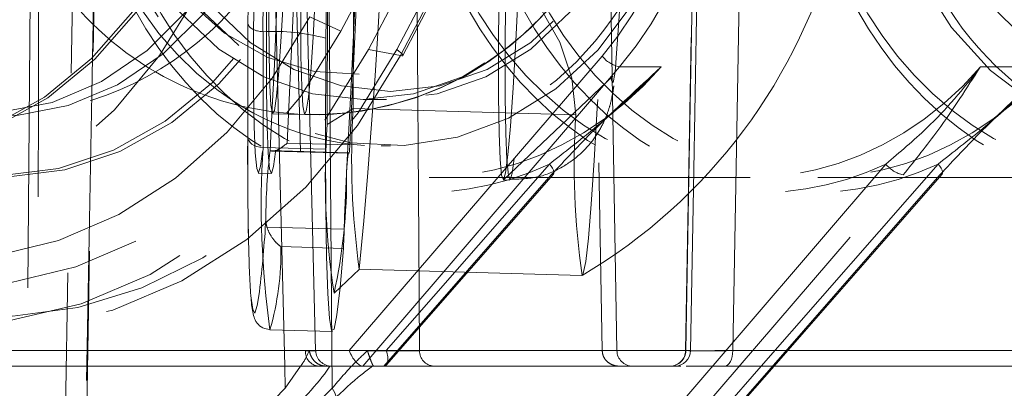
# Model space of a CAD drawing. Header units: millimetres. Extents: x 127 to 4201, y 49 to 2729.
# Tile 35 of 102: x 1219 to 1250, y 1340 to 1351. Entities that reach past the tile are written whole.
import ezdxf

# ---------------------------------------------------------------- set-up
doc = ezdxf.new("R2010")
doc.units = ezdxf.units.MM
doc.header["$LTSCALE"] = 10
doc.linetypes.add('HIDDEN', pattern=[1.905, 1.27, -0.635])

msp = doc.modelspace()

# ---------------------------------------------------------------- linework, layer by layer
at = {"color": 7, "linetype": 'HIDDEN', "lineweight": 0}
for p, q in [((1240.389, 1369.731), (1239.862, 1340.732)), ((1240.117, 1345.881), (1240.534, 1369.731)), ((1236.749, 1365.749), (1237.219, 1340.731)), ((1228.11, 1340.728), (1227.635, 1359.752)), ((1237.685, 1340.731), (1237.353, 1359.749)), ((1220.705, 1331.196), (1221.186, 1358.784)), ((1228.913, 1350.885), (1232.488, 1357.717)), ((1219.071, 1355.428), (1218.768, 1320.731)), ((1229.795, 1350.311), (1231.935, 1354.4)), ((1230.688, 1350.301), (1232.888, 1354.504)), ((1233.036, 1354.377), (1230.803, 1350.11)), ((1230.882, 1350.117), (1233.109, 1354.374)), ((1241.593, 1353.058), (1241.496, 1347.735)), ((1220.012, 1330.507), (1220.398, 1352.595)), ((1227.931, 1351.343), (1228.913, 1350.885)), ((1225.952, 1347.537), (1225.958, 1351.164)), ((1229.795, 1350.311), (1230.803, 1350.11)), ((1237.212, 1350.099), (1229.181, 1340.731)), ((1229.612, 1340.24), (1237.769, 1349.755)), ((1237.769, 1349.755), (1239.097, 1349.755)), ((1249.238, 1349.755), (1251.447, 1349.755)), ((1234.083, 1346.167), (1237.56, 1349.46)), ((1229.616, 1348.715), (1230.367, 1348.715)), ((1226.751, 1348.264), (1227.767, 1348.236)), ((1225.952, 1347.537), (1225.952, 1347.524)), ((1229.196, 1347.274), (1227.206, 1347.329)), ((1230.195, 1347.24), (1230.494, 1347.24)), ((1229.163, 1347.021), (1226.667, 1347.09)), ((1226.711, 1347.078), (1229.17, 1347.01)), ((1226.746, 1347.073), (1229.172, 1347.006)), ((1246.231, 1346.665), (1223.999, 1320.731)), ((1230.352, 1340.731), (1235.543, 1346.665)), ((1242.273, 1340.24), (1247.893, 1346.665)), ((1224.429, 1320.24), (1246.788, 1346.32)), ((1247.949, 1346.32), (1225.135, 1320.24)), ((1226.288, 1346.378), (1226.699, 1346.366)), ((1235.599, 1346.32), (1230.281, 1340.24)), ((1230.361, 1340.276), (1235.669, 1346.344)), ((1231.717, 1346.24), (1241.922, 1346.24)), ((1242.679, 1340.24), (1248.019, 1346.344)), ((1244.067, 1346.24), (1254.272, 1346.24)), ((1234.073, 1346.162), (1234.287, 1346.156)), ((1229.02, 1344.592), (1226.561, 1344.661)), ((1227.002, 1344.038), (1228.993, 1343.983)), ((1228.993, 1343.983), (1228.888, 1342.736)), ((1229.504, 1343.319), (1229.51, 1343.325)), ((1227.784, 1340.731), (1201.185, 1340.731)), ((1214.076, 1340.731), (1230.352, 1340.731)), ((1229.181, 1340.731), (1215.884, 1340.731)), ((1253.495, 1340.731), (1237.219, 1340.731)), ((1237.219, 1340.731), (1237.685, 1340.731)), ((1239.876, 1340.731), (1239.976, 1340.73)), ((1239.528, 1340.24), (1239.716, 1340.24)), ((1228.633, 1339.534), (1216.61, 1327.569))]:
    msp.add_line(p, q, dxfattribs=at)
at = {"color": 7, "linetype": 'Continuous', "lineweight": 15}
for p, q in [((1229.316, 1355.27), (1229.304, 1348.425)), ((1228.479, 1347.926), (1228.489, 1353.823)), ((1225.958, 1351.153), (1225.952, 1347.524)), ((1226.43, 1350.872), (1226.445, 1350.872)), ((1226.445, 1350.872), (1226.439, 1347.189)), ((1228.429, 1347.134), (1228.435, 1350.664)), ((1229.304, 1348.425), (1228.479, 1347.926)), ((1236.381, 1348.229), (1229.304, 1348.425)), ((1228.429, 1347.134), (1226.439, 1347.189)), ((1240.027, 1340.731), (1240.117, 1345.881)), ((1228.696, 1342.554), (1229.504, 1343.319)), ((1229.497, 1343.319), (1236.574, 1343.123)), ((1226.658, 1341.397), (1228.648, 1341.342)), ((1241.369, 1340.731), (1254.666, 1340.731)), ((1239.528, 1340.24), (1204.993, 1340.24)), ((1225.216, 1320.276), (1242.679, 1340.24)), ((1254.595, 1340.24), (1241.119, 1340.24)), ((1215.331, 1327.569), (1227.145, 1339.534))]:
    msp.add_line(p, q, dxfattribs=at)
at = {"color": 8, "linetype": 'Continuous', "lineweight": 15}
for p, q in [((1241.496, 1347.735), (1241.369, 1340.731)), ((1205.212, 1340.731), (1240.027, 1340.731)), ((1225.207, 1320.731), (1242.273, 1340.24)), ((1227.145, 1339.534), (1227.128, 1340.24)), ((1227.145, 1339.534), (1227.634, 1340.24))]:
    msp.add_line(p, q, dxfattribs=at)
at = {"color": 7, "linetype": 'HIDDEN', "lineweight": 0, "flags": 128}
for points in [[(1223.484, 1353.21), (1224.297, 1355.102), (1224.821, 1357.109), (1225.039, 1359.17), (1224.945, 1361.222), (1224.543, 1363.203), (1223.843, 1365.052), (1222.868, 1366.714), (1221.647, 1368.138), (1220.218, 1369.281), (1218.623, 1370.108), (1216.911, 1370.593), (1215.134, 1370.723), (1213.346, 1370.493), (1211.601, 1369.91), (1209.953, 1368.992), (1208.452, 1367.766), (1207.142, 1366.271), (1206.065, 1364.551), (1205.252, 1362.659), (1204.729, 1360.652), (1204.51, 1358.592), (1204.604, 1356.54), (1205.007, 1354.559), (1205.706, 1352.709), (1206.681, 1351.047), (1207.902, 1349.623), (1209.332, 1348.48), (1210.927, 1347.654), (1212.639, 1347.168), (1214.416, 1347.039), (1216.203, 1347.269), (1217.948, 1347.852), (1219.596, 1348.77), (1221.097, 1349.995), (1222.407, 1351.49), (1223.484, 1353.21)], [(1212.342, 1347.225), (1212.53, 1347.19), (1214.307, 1347.06), (1216.095, 1347.29), (1217.84, 1347.873), (1219.488, 1348.791), (1220.989, 1350.017), (1222.298, 1351.512), (1223.376, 1353.232), (1224.189, 1355.124), (1224.712, 1357.131), (1224.931, 1359.192), (1224.837, 1361.243), (1224.434, 1363.224), (1223.735, 1365.074), (1222.76, 1366.736), (1221.539, 1368.16), (1220.109, 1369.303), (1218.514, 1370.129), (1216.802, 1370.615), (1215.025, 1370.745), (1213.238, 1370.514), (1211.493, 1369.931), (1209.845, 1369.013), (1208.344, 1367.788), (1207.034, 1366.293), (1205.957, 1364.573), (1205.957, 1364.573)], [(1227.102, 1366.094), (1227.092, 1364.417), (1227.068, 1362.553), (1227.03, 1360.559), (1226.979, 1358.496), (1226.918, 1356.426), (1226.847, 1354.413), (1226.769, 1352.517), (1226.687, 1350.796), (1226.603, 1349.303), (1226.519, 1348.082), (1226.438, 1347.171), (1226.363, 1346.598), (1226.295, 1346.38), (1226.237, 1346.523), (1226.191, 1347.023), (1226.158, 1347.866), (1226.138, 1349.025), (1226.134, 1350.465), (1226.144, 1352.142), (1226.168, 1354.006), (1226.206, 1356), (1226.257, 1358.063), (1226.318, 1360.133), (1226.389, 1362.146), (1226.467, 1364.042), (1226.549, 1365.763), (1226.633, 1367.256), (1226.717, 1368.477), (1226.798, 1369.388), (1226.873, 1369.961), (1226.941, 1370.179), (1226.999, 1370.036), (1227.045, 1369.536), (1227.078, 1368.693), (1227.097, 1367.534), (1227.102, 1366.094)], [(1227.513, 1366.083), (1227.503, 1364.405), (1227.478, 1362.541), (1227.44, 1360.548), (1227.39, 1358.484), (1227.328, 1356.415), (1227.258, 1354.402), (1227.18, 1352.506), (1227.098, 1350.785), (1227.013, 1349.291), (1226.929, 1348.071), (1226.849, 1347.16), (1226.773, 1346.587), (1226.706, 1346.368), (1226.648, 1346.512), (1226.602, 1347.012), (1226.568, 1347.854), (1226.549, 1349.013), (1226.544, 1350.453), (1226.554, 1352.131), (1226.579, 1353.995), (1226.617, 1355.989), (1226.667, 1358.052), (1226.729, 1360.121), (1226.8, 1362.135), (1226.877, 1364.031), (1226.96, 1365.751), (1227.044, 1367.245), (1227.128, 1368.465), (1227.209, 1369.376), (1227.284, 1369.949), (1227.352, 1370.168), (1227.409, 1370.025), (1227.456, 1369.524), (1227.489, 1368.682), (1227.508, 1367.523), (1227.513, 1366.083)], [(1209.798, 1363.808), (1208.985, 1361.916), (1208.462, 1359.909), (1208.243, 1357.848), (1208.337, 1355.796), (1208.74, 1353.816), (1209.439, 1351.966), (1210.414, 1350.304), (1211.635, 1348.88), (1213.065, 1347.737), (1214.66, 1346.911), (1216.372, 1346.425), (1218.149, 1346.295), (1219.937, 1346.526), (1221.681, 1347.109), (1223.329, 1348.027), (1224.83, 1349.252), (1226.14, 1350.747), (1227.217, 1352.467), (1228.03, 1354.359), (1228.554, 1356.366), (1228.772, 1358.427), (1228.678, 1360.479), (1228.276, 1362.46), (1227.576, 1364.309), (1226.601, 1365.971), (1225.381, 1367.395), (1223.951, 1368.538), (1222.356, 1369.365), (1220.644, 1369.85), (1218.867, 1369.98), (1217.079, 1369.75), (1215.335, 1369.167), (1213.687, 1368.249), (1212.185, 1367.023), (1210.876, 1365.528), (1209.798, 1363.808)], [(1210.006, 1363.767), (1209.193, 1361.875), (1208.67, 1359.868), (1208.451, 1357.807), (1208.545, 1355.755), (1208.948, 1353.774), (1209.647, 1351.925), (1210.622, 1350.263), (1211.843, 1348.839), (1213.273, 1347.696), (1214.868, 1346.869), (1216.58, 1346.384), (1218.357, 1346.254), (1220.144, 1346.484), (1221.889, 1347.067), (1223.537, 1347.985), (1225.038, 1349.211), (1226.348, 1350.706), (1227.425, 1352.426), (1228.238, 1354.318), (1228.762, 1356.325), (1228.98, 1358.385), (1228.886, 1360.437), (1228.484, 1362.418), (1227.784, 1364.268), (1226.809, 1365.93), (1225.588, 1367.354), (1224.159, 1368.497), (1222.564, 1369.323), (1220.852, 1369.809), (1219.075, 1369.938), (1217.287, 1369.708), (1215.542, 1369.125), (1213.894, 1368.207), (1212.393, 1366.982), (1211.084, 1365.487), (1210.006, 1363.767)], [(1233.918, 1350.249), (1233.928, 1351.926), (1233.953, 1353.79), (1233.991, 1355.784), (1234.041, 1357.847), (1234.103, 1359.917), (1234.174, 1361.93), (1234.251, 1363.826), (1234.333, 1365.547), (1234.418, 1367.04), (1234.502, 1368.261), (1234.582, 1369.172), (1234.658, 1369.745), (1234.725, 1369.964), (1234.783, 1369.82), (1234.829, 1369.32), (1234.863, 1368.477), (1234.882, 1367.319), (1234.887, 1365.879), (1234.877, 1364.201), (1234.852, 1362.337), (1234.814, 1360.343), (1234.764, 1358.28), (1234.702, 1356.211), (1234.631, 1354.197), (1234.554, 1352.301), (1234.472, 1350.581), (1234.387, 1349.087), (1234.303, 1347.867), (1234.222, 1346.956), (1234.147, 1346.382), (1234.079, 1346.164), (1234.022, 1346.307), (1233.975, 1346.808), (1233.942, 1347.65), (1233.923, 1348.809), (1233.918, 1350.249)], [(1235.101, 1365.873), (1235.091, 1364.195), (1235.066, 1362.331), (1235.028, 1360.337), (1234.977, 1358.274), (1234.916, 1356.205), (1234.845, 1354.191), (1234.768, 1352.295), (1234.685, 1350.575), (1234.601, 1349.081), (1234.517, 1347.861), (1234.436, 1346.95), (1234.361, 1346.377), (1234.293, 1346.158), (1234.236, 1346.301), (1234.189, 1346.802), (1234.156, 1347.644), (1234.137, 1348.803), (1234.132, 1350.243), (1234.142, 1351.921), (1234.166, 1353.785), (1234.205, 1355.778), (1234.255, 1357.841), (1234.317, 1359.911), (1234.387, 1361.924), (1234.465, 1363.82), (1234.547, 1365.541), (1234.632, 1367.034), (1234.715, 1368.255), (1234.796, 1369.166), (1234.872, 1369.739), (1234.939, 1369.958), (1234.997, 1369.814), (1235.043, 1369.314), (1235.077, 1368.471), (1235.096, 1367.313), (1235.101, 1365.873)], [(1239.876, 1340.731), (1239.976, 1346.239), (1240.402, 1369.731)], [(1220.968, 1358.24), (1221.121, 1360.204), (1221.576, 1362.105), (1222.317, 1363.882), (1223.32, 1365.477), (1224.555, 1366.84), (1225.98, 1367.927), (1227.551, 1368.702), (1229.216, 1369.14), (1230.922, 1369.229), (1232.614, 1368.964), (1234.238, 1368.355), (1235.742, 1367.42), (1237.078, 1366.191), (1238.201, 1364.706), (1239.077, 1363.013), (1239.677, 1361.166), (1239.982, 1359.226), (1239.982, 1357.254), (1239.677, 1355.314), (1239.077, 1353.467), (1238.201, 1351.774), (1237.078, 1350.289), (1235.742, 1349.06), (1234.238, 1348.125), (1232.614, 1347.516), (1230.922, 1347.251), (1229.216, 1347.339), (1227.551, 1347.778), (1225.98, 1348.553), (1224.555, 1349.64), (1223.32, 1351.003), (1222.317, 1352.598), (1221.576, 1354.375), (1221.121, 1356.276), (1220.968, 1358.24)], [(1213.419, 1349.498), (1214.887, 1348.754), (1216.467, 1348.353), (1218.103, 1348.309), (1219.735, 1348.624), (1221.303, 1349.287), (1222.752, 1350.273), (1224.03, 1351.547), (1225.089, 1353.063), (1225.891, 1354.766), (1226.408, 1356.595), (1226.621, 1358.483), (1226.522, 1360.362), (1226.115, 1362.165), (1225.415, 1363.826), (1224.446, 1365.285), (1223.244, 1366.489), (1221.852, 1367.395), (1220.321, 1367.97), (1218.706, 1368.194), (1217.065, 1368.058), (1215.457, 1367.567), (1213.941, 1366.739), (1212.572, 1365.603), (1211.399, 1364.202), (1210.464, 1362.585), (1209.801, 1360.811), (1209.434, 1358.944), (1209.377, 1357.052), (1209.631, 1355.202), (1210.187, 1353.463), (1211.026, 1351.896), (1212.116, 1350.558), (1213.419, 1349.498)], [(1227.016, 1350.723), (1226.939, 1349.616), (1226.865, 1348.822), (1226.798, 1348.369), (1226.738, 1348.275), (1226.69, 1348.541), (1226.653, 1349.159), (1226.63, 1350.106), (1226.621, 1351.348), (1226.628, 1352.84), (1226.648, 1354.529), (1226.682, 1356.352), (1226.729, 1358.245), (1226.787, 1360.139), (1226.853, 1361.965), (1226.926, 1363.657), (1227.003, 1365.155), (1227.08, 1366.403), (1227.156, 1367.358), (1227.227, 1367.984), (1227.29, 1368.259), (1227.345, 1368.173), (1227.388, 1367.729), (1227.417, 1366.943), (1227.433, 1365.844), (1227.435, 1364.47), (1227.421, 1362.873), (1227.394, 1361.109), (1227.353, 1359.242), (1227.3, 1357.34), (1227.238, 1355.472), (1227.168, 1353.705), (1227.093, 1352.102), (1227.016, 1350.723)], [(1228.031, 1350.695), (1227.954, 1349.588), (1227.881, 1348.794), (1227.813, 1348.341), (1227.754, 1348.246), (1227.705, 1348.513), (1227.668, 1349.131), (1227.645, 1350.078), (1227.637, 1351.32), (1227.643, 1352.812), (1227.663, 1354.5), (1227.698, 1356.324), (1227.745, 1358.217), (1227.802, 1360.11), (1227.869, 1361.936), (1227.941, 1363.629), (1228.018, 1365.127), (1228.095, 1366.375), (1228.171, 1367.33), (1228.242, 1367.956), (1228.305, 1368.231), (1228.36, 1368.145), (1228.403, 1367.701), (1228.433, 1366.915), (1228.448, 1365.815), (1228.45, 1364.442), (1228.436, 1362.845), (1228.409, 1361.081), (1228.368, 1359.214), (1228.315, 1357.312), (1228.253, 1355.444), (1228.183, 1353.677), (1228.108, 1352.074), (1228.031, 1350.695)], [(1213.933, 1349.396), (1215.401, 1348.652), (1216.981, 1348.251), (1218.617, 1348.207), (1220.248, 1348.522), (1221.817, 1349.184), (1223.266, 1350.171), (1224.544, 1351.445), (1225.603, 1352.961), (1226.405, 1354.664), (1226.922, 1356.493), (1227.135, 1358.381), (1227.036, 1360.26), (1226.629, 1362.063), (1225.929, 1363.724), (1224.96, 1365.182), (1223.758, 1366.387), (1222.366, 1367.293), (1220.835, 1367.868), (1219.22, 1368.092), (1217.579, 1367.956), (1215.971, 1367.464), (1214.455, 1366.636), (1213.086, 1365.501), (1211.913, 1364.1), (1210.978, 1362.483), (1210.315, 1360.709), (1209.948, 1358.842), (1209.891, 1356.95), (1210.145, 1355.1), (1210.701, 1353.361), (1211.54, 1351.794), (1212.63, 1350.456), (1213.933, 1349.396)], [(1238.616, 1358.24), (1238.458, 1356.382), (1237.988, 1354.595), (1237.226, 1352.948), (1236.2, 1351.505), (1234.95, 1350.32), (1233.524, 1349.44), (1231.977, 1348.898), (1230.367, 1348.715), (1228.758, 1348.898), (1227.211, 1349.44), (1225.785, 1350.32), (1224.535, 1351.505), (1223.509, 1352.948), (1222.746, 1354.595), (1222.277, 1356.382), (1222.119, 1358.24), (1222.277, 1360.098), (1222.746, 1361.885), (1223.509, 1363.532), (1224.535, 1364.975), (1225.785, 1366.16), (1227.211, 1367.04), (1228.758, 1367.582), (1230.367, 1367.765), (1231.977, 1367.582), (1233.524, 1367.04), (1234.95, 1366.16), (1236.2, 1364.975), (1237.226, 1363.532), (1237.988, 1361.885), (1238.458, 1360.098), (1238.616, 1358.24)], [(1222.671, 1353.101), (1222.757, 1352.948), (1223.783, 1351.505), (1225.033, 1350.32), (1226.459, 1349.44), (1228.007, 1348.898), (1229.616, 1348.715), (1231.225, 1348.898), (1232.773, 1349.44), (1234.199, 1350.32), (1235.449, 1351.505), (1236.475, 1352.948), (1237.237, 1354.595), (1237.706, 1356.382), (1237.865, 1358.24), (1237.706, 1360.098), (1237.237, 1361.885), (1236.475, 1363.532), (1235.449, 1364.975), (1234.199, 1366.16), (1232.773, 1367.04), (1231.225, 1367.582), (1229.616, 1367.765), (1228.007, 1367.582), (1226.459, 1367.04), (1225.033, 1366.16), (1223.783, 1364.975), (1222.757, 1363.532), (1222.643, 1363.328)], [(1237.591, 1367.756), (1237.58, 1365.881), (1237.555, 1363.812), (1237.516, 1361.6), (1237.464, 1359.299), (1237.4, 1356.966), (1237.326, 1354.658), (1237.243, 1352.432), (1237.154, 1350.343), (1237.061, 1348.443), (1236.967, 1346.777), (1236.872, 1345.388), (1236.781, 1344.309), (1236.694, 1343.567), (1236.615, 1343.18), (1236.582, 1343.125)], [(1229.301, 1367.408), (1228.928, 1367.333), (1227.422, 1366.805), (1226.034, 1365.949), (1224.817, 1364.796), (1223.819, 1363.391), (1223.077, 1361.788), (1222.62, 1360.049), (1222.466, 1358.24), (1222.62, 1356.431), (1223.077, 1354.692), (1223.819, 1353.089), (1224.817, 1351.684), (1226.034, 1350.531), (1227.422, 1349.675), (1228.928, 1349.147), (1230.494, 1348.969), (1232.061, 1349.147), (1233.567, 1349.675), (1234.955, 1350.531), (1236.172, 1351.684), (1237.17, 1353.089), (1237.912, 1354.692), (1238.369, 1356.431), (1238.523, 1358.24), (1238.523, 1358.24)], [(1221.658, 1358.24), (1221.812, 1359.998), (1222.27, 1361.683), (1223.013, 1363.228), (1224.009, 1364.568), (1225.219, 1365.65), (1226.593, 1366.428), (1228.074, 1366.87), (1229.602, 1366.96), (1231.114, 1366.692), (1232.549, 1366.079), (1233.848, 1365.144), (1234.956, 1363.927), (1235.83, 1362.477), (1236.434, 1360.854), (1236.742, 1359.123), (1236.742, 1357.357), (1236.434, 1355.626), (1235.83, 1354.003), (1234.956, 1352.553), (1233.848, 1351.336), (1232.549, 1350.401), (1231.114, 1349.787), (1229.602, 1349.52), (1228.074, 1349.609), (1226.593, 1350.052), (1225.219, 1350.83), (1224.009, 1351.912), (1223.013, 1353.252), (1222.27, 1354.797), (1221.812, 1356.482), (1221.658, 1358.24)], [(1237.8, 1364.391), (1237.727, 1363.089), (1237.658, 1361.562), (1237.594, 1359.879), (1237.539, 1358.112), (1237.494, 1356.339), (1237.463, 1354.638), (1237.445, 1353.081), (1237.443, 1351.739), (1237.456, 1350.669), (1237.483, 1349.918), (1237.524, 1349.519), (1237.576, 1349.489), (1237.638, 1349.83), (1237.706, 1350.526), (1237.778, 1351.548), (1237.85, 1352.851), (1237.92, 1354.377), (1237.983, 1356.061), (1238.039, 1357.828), (1238.083, 1359.601), (1238.115, 1361.302), (1238.132, 1362.858), (1238.134, 1364.201), (1238.122, 1365.271), (1238.094, 1366.022), (1238.053, 1366.421), (1238.001, 1366.451), (1237.94, 1366.11), (1237.871, 1365.413), (1237.8, 1364.391)], [(1202.585, 1366.226), (1201.656, 1364.106), (1201.017, 1361.864), (1200.684, 1359.555), (1200.667, 1357.235), (1200.964, 1354.963), (1201.569, 1352.793), (1202.468, 1350.78), (1203.637, 1348.973), (1205.048, 1347.416), (1206.667, 1346.148), (1208.452, 1345.199), (1210.362, 1344.594), (1212.348, 1344.347), (1214.361, 1344.465), (1216.353, 1344.944), (1218.273, 1345.772), (1220.075, 1346.93), (1221.714, 1348.388), (1223.15, 1350.111), (1224.348, 1352.056)], [(1227.931, 1351.343), (1226.733, 1349.398), (1225.297, 1347.675), (1223.658, 1346.217), (1221.856, 1345.059), (1219.935, 1344.231), (1217.944, 1343.752), (1215.93, 1343.634), (1213.945, 1343.881), (1212.035, 1344.486), (1210.249, 1345.434), (1208.631, 1346.703), (1207.22, 1348.26), (1206.05, 1350.067), (1205.152, 1352.08), (1204.547, 1354.25), (1204.249, 1356.522), (1204.267, 1358.841), (1204.599, 1361.151), (1205.238, 1363.393), (1206.168, 1365.513)], [(1227.128, 1340.24), (1226.881, 1350.202), (1226.643, 1359.749)], [(1227.304, 1359.749), (1227.393, 1356.241), (1227.784, 1340.731)], [(1255.494, 1347.24), (1254.216, 1347.339), (1252.551, 1347.778), (1250.98, 1348.553), (1249.555, 1349.64), (1248.32, 1351.003), (1247.317, 1352.598), (1246.576, 1354.375), (1246.121, 1356.276), (1245.968, 1358.24)], [(1228.543, 1351.749), (1228.584, 1346.202), (1228.633, 1339.534)], [(1231.414, 1340.731), (1231.389, 1344.239), (1231.336, 1351.749)], [(1210.288, 1344.661), (1212.169, 1343.662), (1214.18, 1343.025), (1216.272, 1342.765), (1218.393, 1342.889), (1220.491, 1343.393), (1222.514, 1344.266), (1224.412, 1345.485), (1226.138, 1347.021), (1227.651, 1348.836), (1228.913, 1350.885)], [(1211.656, 1342.577), (1213.829, 1341.868), (1216.092, 1341.569), (1218.388, 1341.687), (1220.662, 1342.221), (1222.855, 1343.156), (1224.914, 1344.47), (1226.787, 1346.129), (1228.428, 1348.092), (1229.795, 1350.311)], [(1212.483, 1343.084), (1214.405, 1342.322), (1216.42, 1341.9), (1218.485, 1341.828), (1220.554, 1342.105), (1222.584, 1342.728), (1224.53, 1343.682), (1226.351, 1344.946), (1228.008, 1346.494), (1229.464, 1348.292), (1230.688, 1350.301)], [(1230.688, 1350.301), (1230.756, 1350.255), (1230.811, 1350.212), (1230.852, 1350.175), (1230.876, 1350.145), (1230.883, 1350.123), (1230.882, 1350.117)], [(1230.803, 1350.11), (1229.436, 1347.892), (1227.795, 1345.928), (1225.922, 1344.269), (1223.863, 1342.956), (1221.67, 1342.02), (1219.396, 1341.487), (1217.099, 1341.368), (1214.836, 1341.667), (1212.664, 1342.377)], [(1230.882, 1350.117), (1230.873, 1350.109), (1230.846, 1350.105), (1230.803, 1350.11)], [(1237.63, 1349.591), (1237.622, 1349.536), (1237.562, 1349.256), (1237.512, 1349.334), (1237.498, 1349.438)], [(1229.17, 1347.01), (1229.172, 1347.006), (1229.175, 1347.014), (1229.178, 1347.033), (1229.182, 1347.062), (1229.185, 1347.101), (1229.189, 1347.15), (1229.193, 1347.208), (1229.196, 1347.274)], [(1229.096, 1346.397), (1229.106, 1346.556), (1229.117, 1346.693), (1229.127, 1346.808), (1229.136, 1346.899), (1229.146, 1346.965), (1229.154, 1347.006), (1229.162, 1347.021), (1229.17, 1347.01)], [(1235.543, 1346.665), (1235.597, 1346.596), (1235.639, 1346.531), (1235.668, 1346.471), (1235.684, 1346.419), (1235.684, 1346.376), (1235.669, 1346.345), (1235.641, 1346.326), (1235.599, 1346.32)], [(1248.019, 1346.344), (1248.019, 1346.345), (1248.034, 1346.376), (1248.034, 1346.419), (1248.018, 1346.471), (1247.989, 1346.531), (1247.947, 1346.596), (1247.893, 1346.665)], [(1247.949, 1346.32), (1247.991, 1346.326), (1248.019, 1346.344)], [(1226.323, 1342.601), (1226.256, 1342.166), (1226.178, 1341.925), (1226.11, 1342.036), (1226.055, 1342.47)], [(1228.736, 1339.188), (1228.74, 1339.193), (1228.756, 1339.227), (1228.758, 1339.273), (1228.746, 1339.329), (1228.72, 1339.392), (1228.682, 1339.462), (1228.633, 1339.534)]]:
    msp.add_lwpolyline(points, dxfattribs=at)
at = {"color": 7, "linetype": 'Continuous', "lineweight": 15, "flags": 128}
for points in [[(1225.958, 1351.164), (1225.973, 1352.111), (1225.989, 1353.081), (1226.008, 1354.07), (1226.029, 1355.074), (1226.053, 1356.089), (1226.078, 1357.113), (1226.105, 1358.14), (1226.134, 1359.169)], [(1226.612, 1359.182), (1226.582, 1358.113), (1226.554, 1357.046), (1226.528, 1355.983), (1226.503, 1354.928), (1226.482, 1353.886), (1226.462, 1352.86), (1226.445, 1351.854), (1226.43, 1350.872)], [(1236.381, 1348.229), (1236.255, 1349.396), (1235.876, 1350.538), (1235.255, 1351.624), (1234.41, 1352.624), (1233.362, 1353.511), (1232.14, 1354.261), (1230.779, 1354.853), (1229.316, 1355.27)], [(1228.888, 1342.736), (1228.888, 1342.735), (1228.789, 1341.871), (1228.698, 1341.415), (1228.617, 1341.377), (1228.549, 1341.758), (1228.495, 1342.549), (1228.457, 1343.729), (1228.435, 1345.271), (1228.429, 1347.134)], [(1241.119, 1340.24), (1241.167, 1340.249), (1241.213, 1340.277), (1241.256, 1340.322), (1241.294, 1340.383), (1241.325, 1340.458), (1241.348, 1340.543), (1241.363, 1340.635), (1241.369, 1340.731)]]:
    msp.add_lwpolyline(points, dxfattribs=at)
at = {"color": 8, "linetype": 'Continuous', "lineweight": 15, "flags": 128}
msp.add_lwpolyline([(1225.952, 1347.524), (1225.958, 1347.472), (1225.983, 1347.408), (1226.026, 1347.349), (1226.086, 1347.297), (1226.161, 1347.253), (1226.246, 1347.22), (1226.341, 1347.199), (1226.439, 1347.189)], dxfattribs=at)
at = {"color": 7, "linetype": 'HIDDEN', "lineweight": 0}
msp.add_circle((1217.994, 1358.24), 10, dxfattribs=at)
for centre, radius, start, end in [((745.382, 1371.604), 482.436, 357.11587, 359.73134), ((747.178, 1371.554), 482.63, 357.11639, 359.73081), ((766.916, 1371.045), 460.372, 357.01736, 359.74826), ((803.581, 1370.114), 426.175, 356.80977, 359.78226), ((1217.994, 1358.24), 10.008, 78.7427, 258.7427), ((1228.044, 1358.24), 10, 257.9342, 114.0214), ((999.541, 1365.151), 230.99, 354.5767, 0.69479), ((1387.557, 1353.876), 150.125, 175.20998, 181.69382), ((1058.894, 1363.168), 179.251, 355.65599, 0.17017), ((1228.044, 1358.24), 10.008, 268.4128, 349.0767), ((1237.955, 1350.676), 0.939, 217.8201, 258.582), ((1360.356, 1346.953), 134.406, 179.75113, 181.10704), ((1244.163, 1344.914), 17.633, 172.9128, 179.9952), ((1246.973, 1347.24), 0.939, 217.8046, 258.5975), ((1212.169, 1346.216), 16.927, 347.5078, 0.6137), ((1287.939, 1343.018), 58.941, 176.71348, 178.46921), ((1186.975, 1347.274), 39.625, 353.2274, 356.589), ((1213.75, 1344.973), 15.274, 356.2842, 358.5719), ((1218.219, 1343.839), 8.786, 343.8595, 1.2986), ((1228.245, 1340.7), 0.462, 176.1648, 264.4774), ((1228.615, 1340.74), 0.5, 181.8317, 269.9854), ((1231.888, 1340.714), 0.475, 177.9182, 266.7259), ((1238.185, 1340.74), 0.5, 181, 270), ((1239.369, 1340.74), 0.5, 270.0112, 359.5304), ((1239.377, 1340.739), 0.499, 270.0619, 359.0765)]:
    msp.add_arc(centre, radius, start, end, dxfattribs=at)
at = {"color": 7, "linetype": 'Continuous', "lineweight": 15}
for centre, radius, start, end in [((1227.633, 1358.251), 17.575, 300.6096, 31.0309), ((1256.38, 1357.67), 9.026, 176.3769, 261.9395), ((1228.044, 1358.24), 10, 205.5819, 257.9342), ((1713.34, 1344.095), 484.949, 178.85063, 179.22392), ((1226.775, 1344.408), 6.473, 75.1304, 92.9145), ((1254.643, 1346.826), 25.389, 176.3897, 187.94), ((1260.141, 1346.611), 23.815, 176.1042, 188.4158), ((1252.55, 1346.21), 24.132, 175.9225, 188.7134), ((1239.528, 1340.74), 0.5, 270, 359)]:
    msp.add_arc(centre, radius, start, end, dxfattribs=at)
at = {"color": 8, "linetype": 'Continuous', "lineweight": 15}
msp.add_arc((1254.996, 1345.368), 28.615, 176.3516, 187.9781, dxfattribs=at)
at = {"color": 7, "linetype": 'HIDDEN', "lineweight": 0}
for centre, major_axis, ratio, start_param, end_param in [((1230.349, 1358.24), (-0.401, 11.995), 0.865783, 3.898058, 6.254252), ((1230.099, 1358.231), (-0.401, 11.495), 0.865762, 3.896804, 6.252998), ((1230.099, 1358.24), (-0.383, 10.995), 0.865762, 6.252998, 11.741501), ((1231.576, 1358.249), (0.436, 12.494), 0.865762, 1.618437, 3.556989), ((1231.826, 1358.24), (0.436, 11.994), 0.865739, 1.61969, 3.958432), ((1242.063, 1358.249), (-0.436, 12.494), 0.865762, 1.558062, 3.496614), ((1241.813, 1358.24), (-0.436, 11.994), 0.865739, 1.556809, 3.89555), ((1243.926, 1358.249), (0.436, 12.494), 0.865762, 1.618437, 3.556989), ((1244.176, 1358.24), (0.436, 11.994), 0.865739, 1.61969, 3.958432), ((1254.413, 1358.249), (-0.436, 12.494), 0.865762, 1.558062, 3.496614), ((1254.163, 1358.24), (-0.436, 11.994), 0.865739, 1.556809, 3.89555), ((1229.431, 1340.74), (-0.225, 0.49), 0.434574, 1.390996, 2.944371), ((1230.102, 1340.74), (-0.223, 0.491), 0.424613, 2.951247, 4.504558)]:
    msp.add_ellipse(centre, major_axis=major_axis, ratio=ratio, start_param=start_param, end_param=end_param, dxfattribs=at)
at = {"color": 7, "linetype": 'Continuous', "lineweight": 15}
msp.add_ellipse((1255.89, 1358.24), major_axis=(0.383, 10.995), ratio=0.865762, start_param=0.63489, end_param=3.198555, dxfattribs=at)
at = {"color": 7, "linetype": 'HIDDEN', "lineweight": 0}
for points, knots in [([(1219.306, 1358.323), (1219.305, 1356.212), (1219.297, 1343.681), (1219.278, 1331.151), (1219.262, 1320.731)], [0, 0, 0, 0, 0.168477, 1, 1, 1, 1]), ([(1220.471, 1320.731), (1220.511, 1322.86), (1220.728, 1334.16), (1220.961, 1346.691), (1221.149, 1357.093), (1221.171, 1358.323)], [0, 0, 0, 0, 0.169903, 0.901813, 1, 1, 1, 1]), ([(1235.543, 1346.665), (1236.021, 1347.038), (1237.225, 1347.976), (1238.416, 1349.057), (1239.092, 1349.75), (1239.097, 1349.755)], [0, 0, 0, 0, 0.395831, 0.995548, 1, 1, 1, 1]), ([(1239.097, 1349.755), (1239.092, 1349.75), (1238.367, 1349.081), (1237.131, 1347.96), (1236.041, 1346.793), (1235.599, 1346.32)], [0, 0, 0, 0, 0.004304, 0.595877, 1, 1, 1, 1]), ([(1249.238, 1349.755), (1249.234, 1349.75), (1248.709, 1349.057), (1247.789, 1347.976), (1246.674, 1347.038), (1246.231, 1346.665)], [0, 0, 0, 0, 0.0044532, 0.6041694, 1, 1, 1, 1]), ([(1246.788, 1346.32), (1247.165, 1346.793), (1248.096, 1347.96), (1248.802, 1349.082), (1249.235, 1349.75), (1249.238, 1349.755)], [0, 0, 0, 0, 0.4041231, 0.9956947, 1, 1, 1, 1]), ([(1247.893, 1346.665), (1248.371, 1347.038), (1249.575, 1347.976), (1250.766, 1349.057), (1251.442, 1349.75), (1251.447, 1349.755)], [0, 0, 0, 0, 0.395831, 0.995548, 1, 1, 1, 1]), ([(1251.447, 1349.755), (1251.442, 1349.75), (1250.717, 1349.082), (1249.481, 1347.96), (1248.391, 1346.793), (1247.949, 1346.32)], [0, 0, 0, 0, 0.004305, 0.595876, 1, 1, 1, 1]), ([(1234.302, 1346.178), (1234.592, 1346.185), (1235.17, 1346.199), (1235.939, 1346.531), (1236.548, 1346.976), (1236.979, 1347.472), (1237.261, 1347.958), (1237.422, 1348.374), (1237.511, 1348.702), (1237.559, 1348.943), (1237.579, 1349.088), (1237.588, 1349.155)], [0, 0, 0, 0, 0.149561, 0.29783, 0.426812, 0.540936, 0.641366, 0.729533, 0.808936, 0.911206, 1, 1, 1, 1]), ([(1227.206, 1347.329), (1227.205, 1347.328), (1227.145, 1347.275), (1227.012, 1347.173), (1226.83, 1347.075), (1226.747, 1347.077), (1226.711, 1347.078)], [0, 0, 0, 0, 0.006511, 0.317694, 0.703055, 1, 1, 1, 1]), ([(1226.711, 1347.078), (1226.71, 1347.078), (1226.682, 1347.085), (1226.667, 1347.091), (1226.664, 1347.09), (1226.664, 1347.09)], [0, 0, 0, 0, 0.00569, 0.984707, 1, 1, 1, 1]), ([(1226.53, 1344.916), (1226.529, 1344.907), (1226.527, 1344.821), (1226.545, 1344.736), (1226.561, 1344.661)], [0, 0, 0, 0, 0.109351, 1, 1, 1, 1]), ([(1226.561, 1344.661), (1226.592, 1344.581), (1226.664, 1344.396), (1226.827, 1344.189), (1226.947, 1344.08), (1227.001, 1344.039), (1227.002, 1344.038)], [0, 0, 0, 0, 0.296993, 0.682329, 0.993494, 1, 1, 1, 1]), ([(1227.634, 1340.24), (1227.66, 1340.277), (1227.781, 1340.447), (1227.854, 1340.605), (1227.91, 1340.728)], [0, 0, 0, 0, 0.219614, 1, 1, 1, 1]), ([(1227.91, 1340.728), (1227.919, 1340.728), (1228.024, 1340.727), (1228.143, 1340.727), (1228.101, 1340.728), (1227.889, 1340.73), (1227.784, 1340.731)], [0, 0, 0, 0, 0.028532, 0.352307, 0.676146, 1, 1, 1, 1]), ([(1227.91, 1340.728), (1227.911, 1340.726), (1227.918, 1340.684), (1227.944, 1340.587), (1228.02, 1340.451), (1228.138, 1340.334), (1228.279, 1340.255), (1228.377, 1340.245), (1228.426, 1340.24)], [0, 0, 0, 0, 0.007, 0.168364, 0.386254, 0.592902, 0.796412, 1, 1, 1, 1]), ([(1229.757, 1340.728), (1229.624, 1340.603), (1229.218, 1340.222), (1228.868, 1339.811), (1228.633, 1339.534)], [0, 0, 0, 0, 0.326379, 1, 1, 1, 1]), ([(1231.414, 1340.731), (1231.293, 1340.73), (1231.053, 1340.728), (1230.462, 1340.727), (1229.998, 1340.727), (1229.757, 1340.728)], [0, 0, 0, 0, 0.323996, 0.64798, 1, 1, 1, 1]), ([(1229.954, 1340.24), (1229.948, 1340.245), (1229.936, 1340.255), (1229.898, 1340.334), (1229.851, 1340.451), (1229.802, 1340.587), (1229.771, 1340.684), (1229.757, 1340.726), (1229.757, 1340.728)], [0, 0, 0, 0, 0.203587, 0.407095, 0.613746, 0.831636, 0.993003, 1, 1, 1, 1]), ([(1237.755, 1340.24), (1237.754, 1340.24), (1237.69, 1340.24), (1237.57, 1340.261), (1237.419, 1340.341), (1237.309, 1340.451), (1237.235, 1340.583), (1237.224, 1340.682), (1237.219, 1340.731)], [0, 0, 0, 0, 0.005463, 0.252723, 0.467746, 0.652788, 0.826166, 1, 1, 1, 1])]:
    msp.add_open_spline(points, degree=3, knots=knots, dxfattribs=at)
at = {"color": 7, "linetype": 'Continuous', "lineweight": 15}
for points, knots in [([(1225.958, 1351.164), (1225.958, 1351.163), (1225.957, 1351.144), (1225.963, 1351.094), (1226.011, 1351.017), (1226.117, 1350.942), (1226.262, 1350.888), (1226.374, 1350.877), (1226.43, 1350.872)], [0, 0, 0, 0, 0.010823, 0.131299, 0.350547, 0.567685, 0.783828, 1, 1, 1, 1]), ([(1225.952, 1347.524), (1225.952, 1347.23), (1225.951, 1346.375), (1225.958, 1345.275), (1225.972, 1344.62), (1225.977, 1344.363)], [0, 0, 0, 0, 0.241905, 0.703147, 1, 1, 1, 1]), ([(1225.977, 1344.363), (1225.98, 1344.211), (1225.99, 1343.634), (1226.019, 1342.912), (1226.07, 1342.195), (1226.114, 1341.91), (1226.197, 1341.659), (1226.395, 1341.443), (1226.575, 1341.416), (1226.657, 1341.404)], [0, 0, 0, 0, 0.088099, 0.335214, 0.583928, 0.839178, 0.92087, 0.9642, 1, 1, 1, 1]), ([(1228.564, 1340.24), (1228.507, 1340.156), (1228.28, 1339.814), (1227.936, 1339.444), (1227.677, 1339.165)], [0, 0, 0, 0, 0.2463799, 1, 1, 1, 1]), ([(1228.67, 1339.165), (1228.966, 1339.444), (1229.358, 1339.814), (1229.803, 1340.156), (1229.912, 1340.24)], [0, 0, 0, 0, 0.75362, 1, 1, 1, 1]), ([(1241.119, 1340.24), (1241.016, 1340.24), (1240.583, 1340.24), (1240.11, 1340.24), (1239.922, 1340.24), (1239.891, 1340.24)], [0, 0, 0, 0, 0.2067364, 0.8683134, 1, 1, 1, 1])]:
    msp.add_open_spline(points, degree=3, knots=knots, dxfattribs=at)
at = {"color": 8, "linetype": 'Continuous', "lineweight": 15}
msp.add_open_spline([(1239.976, 1340.73), (1240.097, 1340.73), (1240.339, 1340.73), (1240.906, 1340.73), (1241.28, 1340.731), (1241.369, 1340.731)], degree=3, knots=[0, 0, 0, 0, 0.432448, 0.864871, 1, 1, 1, 1], dxfattribs=at)

doc.saveas('drawing.dxf')
